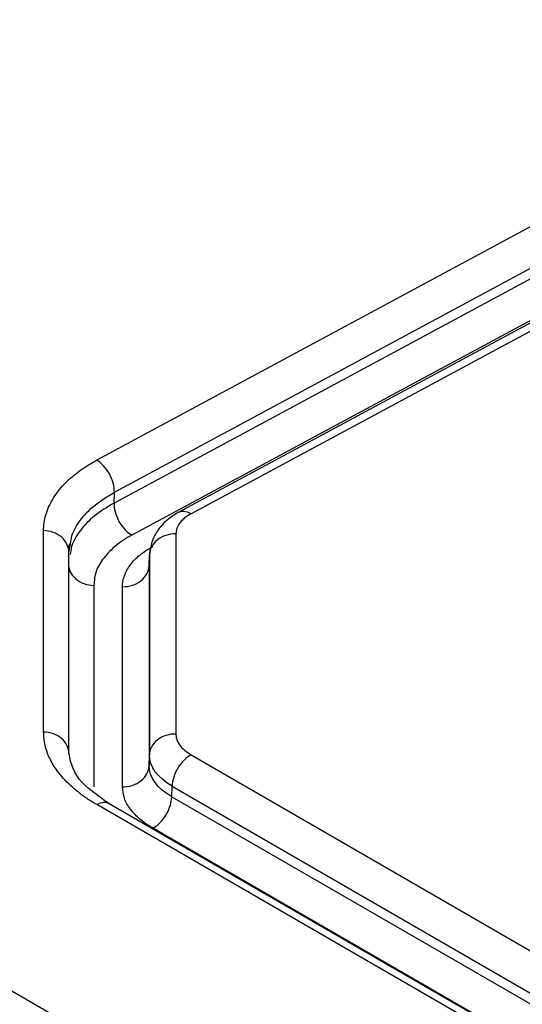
# Model space of a CAD drawing. Header units: millimetres. Extents: x 13 to 546, y 13 to 419.
# Tile 43 of 48: x 485.37 to 489.25, y 368.26 to 375.85. Entities that reach past the tile are written whole.
import ezdxf

# ---------------------------------------------------------------- set-up
doc = ezdxf.new("R2010")
doc.units = ezdxf.units.MM
doc.header["$LTSCALE"] = 2

msp = doc.modelspace()

# ---------------------------------------------------------------- linework, layer by layer
for p, q in [((485.960455, 372.451189), (501.400613, 380.756454)), ((486.097056, 372.203552), (501.537213, 380.508817)), ((501.537213, 380.427115), (486.094642, 372.120552)), ((502.023144, 380.349737), (486.589287, 372.047861)), ((502.122708, 380.339597), (486.688851, 372.037722)), ((501.683456, 380.184664), (486.23124, 371.872913)), ((505.071442, 356.946577), (476.290323, 373.561564)), ((486.094642, 372.120552), (486.097052, 372.20355)), ((485.550994, 370.355222), (485.551017, 371.908001)), ((486.571916, 371.882531), (486.571894, 370.339759)), ((485.743352, 371.76991), (485.752853, 371.8075)), ((485.746138, 371.738004), (485.758519, 371.806488)), ((485.746173, 370.189223), (485.746196, 371.742004)), ((486.364743, 371.637597), (486.367154, 371.720595)), ((486.367229, 371.725605), (486.364819, 371.642607)), ((486.367154, 371.720595), (486.367131, 370.177766)), ((486.373629, 371.756037), (486.367157, 371.720595)), ((486.364743, 371.637597), (486.364721, 370.094768)), ((485.938849, 371.485007), (485.938826, 369.932221)), ((486.159966, 369.932774), (486.159983, 371.47566)), ((486.364721, 370.094768), (486.367131, 370.177766)), ((486.689064, 370.179804), (499.373764, 362.85708)), ((486.540422, 369.854824), (486.542832, 369.937822)), ((486.542832, 369.937822), (499.227679, 362.615016)), ((498.658475, 362.465204), (485.961002, 369.795299)), ((498.753647, 362.472418), (486.05617, 369.802515)), ((486.540422, 369.854824), (499.225269, 362.532018)), ((498.806456, 362.447395), (486.39419, 369.612843))]:
    msp.add_line(p, q)
for points, knots in [([(485.551017, 371.908001), (485.551831, 371.928284), (485.553457, 371.968765), (485.566772, 372.02889), (485.588059, 372.088217), (485.618124, 372.146714), (485.66465, 372.216489), (485.73467, 372.294939), (485.835592, 372.378702), (485.918704, 372.426951), (485.960455, 372.451189)], [0, 0, 0, 0, 0.099479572, 0.198536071, 0.297789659, 0.39785683, 0.499339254, 0.666624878, 0.832528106, 1, 1, 1, 1]), ([(486.097056, 372.203552), (486.098318, 372.247009), (486.084331, 372.298998), (486.033756, 372.390683), (485.997479, 372.429815), (485.960455, 372.451189)], [0, 0, 0, 0, 0.5, 0.5, 1, 1, 1, 1]), ([(485.758519, 371.806488), (485.761195, 371.826955), (485.76955, 371.890863), (485.832941, 371.992688), (485.9398, 372.108228), (486.044569, 372.171736), (486.09705, 372.203549)], [0, 0, 0, 0, 0.13544169, 0.42292215, 0.71092941, 1, 1, 1, 1]), ([(486.094645, 372.120554), (486.042127, 372.088812), (485.937418, 372.025524), (485.830254, 371.910342), (485.767087, 371.808792), (485.758849, 371.745052), (485.75622, 371.724708)], [0, 0, 0, 0, 0.28951521, 0.57722948, 0.86506188, 1, 1, 1, 1]), ([(486.094645, 372.120554), (486.093509, 372.081428), (486.105985, 372.027619), (486.159328, 371.930909), (486.197908, 371.892157), (486.23124, 371.872913)], [0, 0, 0, 0, 0.5, 0.5, 1, 1, 1, 1]), ([(486.589862, 372.048165), (486.561257, 372.030395), (486.503382, 371.994442), (486.437281, 371.922281), (486.389002, 371.841253), (486.376699, 371.783777), (486.370522, 371.75492)], [0, 0, 0, 0, 0.24344075, 0.49253539, 0.74521745, 1, 1, 1, 1]), ([(486.688851, 372.037722), (486.677133, 372.030901), (486.653698, 372.01726), (486.625055, 371.993498), (486.598059, 371.963523), (486.576339, 371.926414), (486.57339, 371.897157), (486.571916, 371.882531)], [0, 0, 0, 0, 0.16490041, 0.32978985, 0.49747626, 0.74879155, 1, 1, 1, 1]), ([(486.688851, 372.037722), (486.670053, 372.046287), (486.632782, 372.063268), (486.603008, 372.052388), (486.588251, 372.046995)], [0, 0, 0, 0, 0.50436691, 1, 1, 1, 1]), ([(485.746138, 371.738004), (485.747274, 371.77713), (485.729085, 371.823359), (485.652885, 371.889746), (485.598143, 371.907056), (485.551017, 371.907999)], [0, 0, 0, 0, 0.5, 0.5, 1, 1, 1, 1]), ([(486.23124, 371.872913), (486.209506, 371.860489), (486.165726, 371.83546), (486.108688, 371.792926), (486.057759, 371.746576), (486.000622, 371.681925), (485.949036, 371.5948), (485.94228, 371.521981), (485.938849, 371.48501)], [0, 0, 0, 0, 0.12125993, 0.24426476, 0.37017965, 0.5000915, 0.74618415, 1, 1, 1, 1]), ([(486.571916, 371.882531), (486.519571, 371.883588), (486.46703, 371.86675), (486.391218, 371.806792), (486.368416, 371.764043), (486.367154, 371.720595)], [0, 0, 0, 0, 0.5, 0.5, 1, 1, 1, 1]), ([(486.159983, 371.47566), (486.160739, 371.489791), (486.16226, 371.518246), (486.174293, 371.560724), (486.193515, 371.603196), (486.227893, 371.657722), (486.288156, 371.722644), (486.358311, 371.764663), (486.393958, 371.786013)], [0, 0, 0, 0, 0.12138166, 0.24443194, 0.37031254, 0.50010915, 0.74599036, 1, 1, 1, 1]), ([(485.743728, 371.655006), (485.742466, 371.611549), (485.76276, 371.567927), (485.835002, 371.504987), (485.886505, 371.486055), (485.938849, 371.485007)], [0, 0, 0, 0, 0.5, 0.5, 1, 1, 1, 1]), ([(486.159985, 371.47566), (486.212329, 371.474604), (486.26487, 371.491443), (486.340679, 371.5514), (486.363481, 371.594149), (486.364743, 371.637597)], [0, 0, 0, 0, 0.5, 0.5, 1, 1, 1, 1]), ([(485.961002, 369.795299), (485.935808, 369.810486), (485.885529, 369.840795), (485.81829, 369.890122), (485.757509, 369.942017), (485.703774, 369.996774), (485.64696, 370.066303), (485.595176, 370.151477), (485.55775, 370.252754), (485.553253, 370.320959), (485.550994, 370.355222)], [0, 0, 0, 0, 0.09948049, 0.19853646, 0.29778904, 0.39785567, 0.49933895, 0.66662655, 0.83252838, 1, 1, 1, 1]), ([(485.746115, 370.185223), (485.747377, 370.228681), (485.727083, 370.272302), (485.654841, 370.335243), (485.603339, 370.354174), (485.550994, 370.355222)], [0, 0, 0, 0, 0.5, 0.5, 1, 1, 1, 1]), ([(486.571894, 370.339759), (486.524767, 370.340624), (486.469085, 370.325448), (486.389122, 370.262171), (486.368271, 370.216787), (486.367134, 370.177766)], [0, 0, 0, 0, 0.5, 0.5, 1, 1, 1, 1]), ([(486.571894, 370.339759), (486.572551, 370.330129), (486.573865, 370.310871), (486.584473, 370.282135), (486.604095, 370.249496), (486.636375, 370.213712), (486.671504, 370.191105), (486.689064, 370.179804)], [0, 0, 0, 0, 0.16489974, 0.32978834, 0.49747797, 0.74879508, 1, 1, 1, 1]), ([(486.056098, 369.802556), (485.967397, 369.864348), (485.7804, 369.994614), (485.756103, 370.140455), (485.743331, 370.217116)], [0, 0, 0, 0, 0.474347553, 1, 1, 1, 1]), ([(486.689064, 370.179804), (486.65205, 370.159907), (486.614743, 370.122243), (486.560605, 370.03265), (486.544106, 369.981273), (486.542832, 369.937822)], [0, 0, 0, 0, 0.5, 0.5, 1, 1, 1, 1]), ([(486.159966, 369.932774), (486.207093, 369.931839), (486.262777, 369.946998), (486.342743, 370.010312), (486.363596, 370.055738), (486.364733, 370.094767)], [0, 0, 0, 0, 0.5, 0.5, 1, 1, 1, 1]), ([(486.39419, 369.612843), (486.376767, 369.623498), (486.341683, 369.644954), (486.295972, 369.680843), (486.25518, 369.719568), (486.209431, 369.77312), (486.168158, 369.844522), (486.162726, 369.90304), (486.159966, 369.932774)], [0, 0, 0, 0, 0.121387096, 0.244438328, 0.370316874, 0.500109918, 0.746000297, 1, 1, 1, 1]), ([(486.055667, 369.801416), (486.042666, 369.806884), (486.015438, 369.818335), (485.979682, 369.803206), (485.960999, 369.795301)], [0, 0, 0, 0, 0.47748547, 1, 1, 1, 1]), ([(486.39419, 369.612843), (486.431204, 369.63274), (486.468511, 369.670404), (486.522649, 369.759997), (486.539148, 369.811374), (486.540422, 369.854824)], [0, 0, 0, 0, 0.5, 0.5, 1, 1, 1, 1])]:
    msp.add_open_spline(points, degree=3, knots=knots)
for points in [[(486.542834, 369.937824), (486.430552, 370.003107), (486.367709, 370.089074), (486.367134, 370.177766)], [(486.540422, 369.854824), (486.429447, 369.918952), (486.364799, 370.007237), (486.364721, 370.094768)]]:
    msp.add_open_spline(points, degree=3)

doc.saveas('drawing.dxf')
